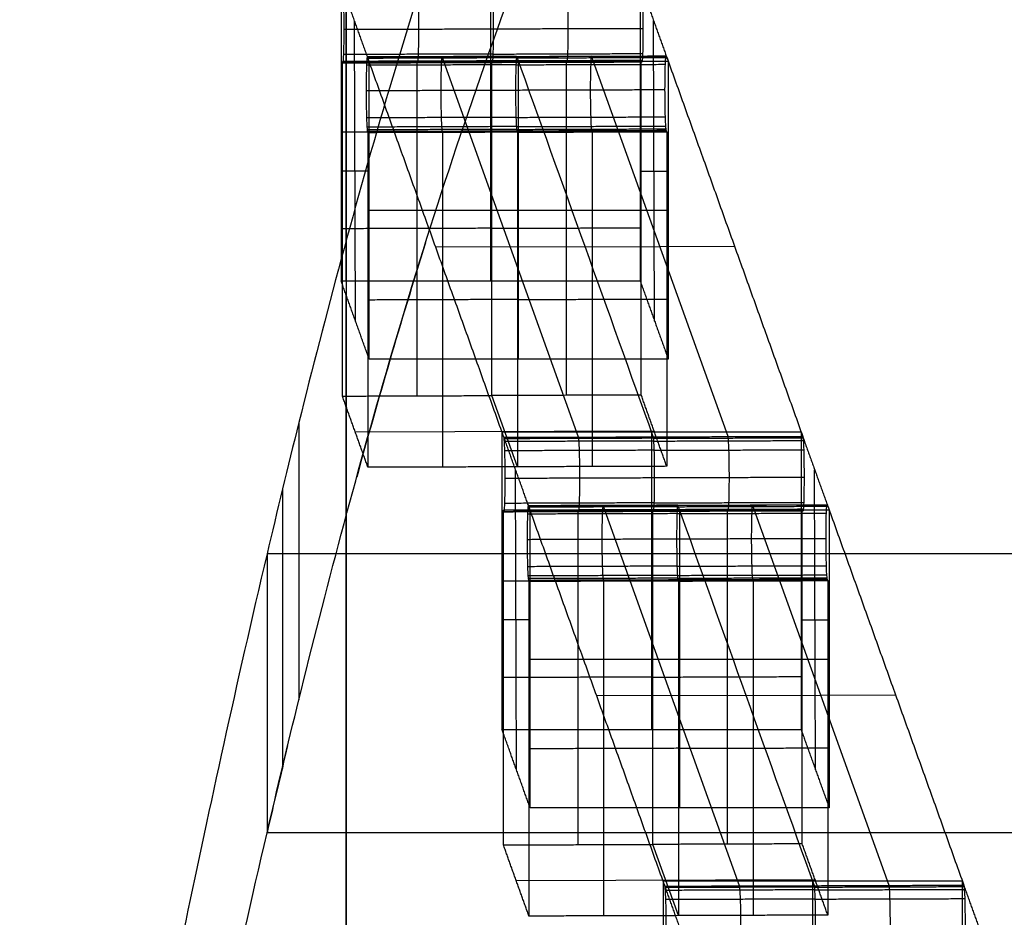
# Model space of a CAD drawing. Header units: millimetres. Extents: x -248 to 248, y -256 to 255.
# Tile 31 of 64: x -225 to -212, y 182 to 194. Entities that reach past the tile are written whole.
import ezdxf

# ---------------------------------------------------------------- set-up
doc = ezdxf.new("R2010")
doc.units = ezdxf.units.MM
doc.layers.add('Défaut', color=7, linetype='Continuous', true_color=0x000000)

msp = doc.modelspace()

# ---------------------------------------------------------------- linework, layer by layer
at = {"layer": 'Défaut'}
for p, q in [((-220.927, 190.704, 297.761), (-220.927, 195.661, 246.028)), ((-218.996, 194.686, 298.143), (-218.996, 190.704, 297.761)), ((-220.927, 194.494, 300.149), (-220.927, 177.526, 477.244)), ((-220.802, 190.162, 303.423), (-220.815, 194.18, 303.424)), ((-216.802, 190.162, 303.423), (-216.815, 194.18, 303.424)), ((-219.979, 193.64, 298.579), (-219.972, 193.621, 298.778)), ((-217.818, 188.611, 361.549), (-219.644, 193.701, 308.424)), ((-218.62, 189.656, 308.705), (-218.62, 193.638, 309.086)), ((-217.98, 193.647, 298.511), (-217.973, 193.628, 298.71)), ((-215.819, 188.618, 361.481), (-217.645, 193.708, 308.356)), ((-220.996, 192.695, 297.952), (-216.996, 192.695, 297.952)), ((-218.641, 192.7, 308.394), (-220.64, 192.693, 308.462)), ((-219.644, 192.706, 308.328), (-219.637, 192.687, 308.527)), ((-218.641, 192.7, 308.394), (-216.642, 192.706, 308.326)), ((-217.645, 192.713, 308.26), (-217.638, 192.694, 308.459)), ((-220.62, 192.171, 308.946), (-220.996, 192.171, 297.902)), ((-216.996, 192.171, 297.902), (-216.62, 192.171, 308.946)), ((-220.62, 191.647, 308.895), (-216.62, 191.647, 308.895)), ((-217.731, 191.159, 334.952), (-219.73, 191.153, 335.021)), ((-217.731, 191.159, 334.952), (-215.733, 191.166, 334.884)), ((-220.927, 173.544, 476.862), (-220.927, 190.512, 299.768)), ((-218.637, 188.213, 308.064), (-218.979, 189.167, 298.116)), ((-220.807, 188.683, 303.158), (-216.81, 188.696, 303.022)), ((-216.843, 188.681, 360.819), (-216.843, 184.699, 360.437)), ((-218.648, 184.157, 366.1), (-218.661, 188.175, 366.1)), ((-214.648, 184.157, 366.1), (-214.661, 188.175, 366.1)), ((-215.664, 182.606, 424.225), (-217.49, 187.696, 371.1)), ((-213.665, 182.613, 424.157), (-215.491, 187.703, 371.032)), ((-217.825, 187.635, 361.255), (-217.818, 187.616, 361.454)), ((-216.466, 183.651, 371.381), (-216.466, 187.633, 371.762)), ((-215.826, 187.642, 361.187), (-215.819, 187.623, 361.386)), ((-218.843, 186.69, 360.628), (-214.843, 186.69, 360.628)), ((-216.487, 186.695, 371.07), (-218.486, 186.688, 371.138)), ((-217.49, 186.701, 371.005), (-217.483, 186.682, 371.204)), ((-216.487, 186.695, 371.07), (-214.488, 186.701, 371.002)), ((-215.491, 186.708, 370.937), (-215.484, 186.689, 371.135)), ((-218.466, 186.166, 371.622), (-218.843, 186.166, 360.578)), ((-214.843, 186.166, 360.578), (-214.466, 186.166, 371.622)), ((-218.466, 185.642, 371.572), (-214.466, 185.642, 371.572)), ((-215.578, 185.154, 397.629), (-217.576, 185.148, 397.697)), ((-215.578, 185.154, 397.629), (-213.579, 185.161, 397.561)), ((-216.484, 182.208, 370.741), (-216.825, 183.161, 360.792)), ((-218.653, 182.678, 365.834), (-214.656, 182.691, 365.698)), ((-214.689, 182.676, 423.495), (-214.689, 178.694, 423.113))]:
    msp.add_line(p, q, dxfattribs=at)
for points, degree, knots in [([(-213.325, 208.73, 753.192), (-213.959, 207.807, 751.629), (-214.536, 206.889, 750.04), (-215.593, 205.07, 746.826), (-216.073, 204.172, 745.203), (-217.392, 201.512, 740.292), (-218.113, 199.787, 736.962), (-219.36, 196.449, 730.206), (-219.886, 194.835, 726.78), (-220.809, 191.727, 719.843), (-221.204, 190.234, 716.331), (-221.56, 188.807, 712.791)], 3, [-45.949905, -45.949905, -45.949905, -45.949905, -40.206167, -40.206167, -34.462429, -34.462429, -22.974953, -22.974953, -11.487476, -11.487476, 0, 0, 0, 0]), ([(-221.56, 185.097, 714.286), (-221.382, 185.819, 716.079), (-221.193, 186.559, 717.864), (-220.791, 188.07, 721.417), (-220.577, 188.842, 723.185), (-219.885, 191.203, 728.456), (-219.359, 192.837, 731.926), (-218.114, 196.22, 738.772), (-217.393, 197.968, 742.147), (-216.073, 200.664, 747.125), (-215.593, 201.575, 748.771), (-214.535, 203.419, 752.03), (-213.958, 204.349, 753.64), (-213.325, 205.285, 755.225)], 3, [-46.53842, -46.53842, -46.53842, -46.53842, -40.721118, -40.721118, -34.903815, -34.903815, -23.26921, -23.26921, -11.634605, -11.634605, -5.817303, -5.817303, 0, 0, 0, 0]), ([(-220.954, 194.067, 299.357), (-220.954, 194.199, 299.369), (-220.956, 194.331, 299.329), (-220.961, 194.484, 299.203), (-220.963, 194.526, 299.152), (-220.966, 194.572, 299.065), (-220.967, 194.584, 299.035), (-220.969, 194.603, 298.972), (-220.97, 194.61, 298.94), (-220.971, 194.613, 298.907)], 3, [-0.7971872, -0.7971872, -0.7971872, -0.7971872, -0.396418, -0.396418, -0.197975, -0.197975, -0.0989899, -0.0989899, 0, 0, 0, 0]), ([(-219.955, 194.07, 299.323), (-219.955, 194.202, 299.335), (-219.957, 194.334, 299.295), (-219.961, 194.487, 299.169), (-219.963, 194.529, 299.118), (-219.966, 194.575, 299.031), (-219.967, 194.588, 299.001), (-219.97, 194.607, 298.938), (-219.971, 194.613, 298.906), (-219.972, 194.616, 298.873)], 3, [-354.8552937, -354.8552937, -354.8552937, -354.8552937, -354.4545097, -354.4545097, -354.2560594, -354.2560594, -354.1570707, -354.1570707, -354.0580794, -354.0580794, -354.0580794, -354.0580794]), ([(-218.955, 194.074, 299.289), (-218.955, 194.206, 299.301), (-218.957, 194.337, 299.261), (-218.962, 194.49, 299.135), (-218.964, 194.532, 299.084), (-218.967, 194.579, 298.997), (-218.968, 194.591, 298.967), (-218.97, 194.61, 298.904), (-218.971, 194.616, 298.872), (-218.972, 194.619, 298.839)], 3, [0, 0, 0, 0, 0.400784, 0.400784, 0.5992342, 0.5992342, 0.698223, 0.698223, 0.797212, 0.797212, 0.797212, 0.797212]), ([(-217.956, 194.077, 299.255), (-217.956, 194.209, 299.267), (-217.958, 194.341, 299.227), (-217.963, 194.494, 299.101), (-217.964, 194.536, 299.05), (-217.968, 194.582, 298.963), (-217.969, 194.594, 298.932), (-217.971, 194.613, 298.87), (-217.972, 194.62, 298.838), (-217.973, 194.623, 298.805)], 3, [-354.8552937, -354.8552937, -354.8552937, -354.8552937, -354.4545097, -354.4545097, -354.2560594, -354.2560594, -354.1570707, -354.1570707, -354.0580794, -354.0580794, -354.0580794, -354.0580794]), ([(-216.974, 194.626, 298.771), (-216.973, 194.623, 298.804), (-216.971, 194.616, 298.836), (-216.969, 194.598, 298.898), (-216.968, 194.585, 298.929), (-216.965, 194.539, 299.016), (-216.963, 194.497, 299.067), (-216.958, 194.344, 299.193), (-216.957, 194.212, 299.233), (-216.957, 194.08, 299.221)], 3, [-0.7971872, -0.7971872, -0.7971872, -0.7971872, -0.6981973, -0.6981973, -0.5992122, -0.5992122, -0.4007692, -0.4007692, 0, 0, 0, 0]), ([(-220.971, 193.618, 298.812), (-220.97, 193.615, 298.845), (-220.969, 193.615, 298.878), (-220.967, 193.622, 298.943), (-220.966, 193.628, 298.975), (-220.963, 193.657, 299.068), (-220.961, 193.688, 299.127), (-220.956, 193.814, 299.28), (-220.954, 193.935, 299.344), (-220.954, 194.067, 299.357)], 3, [-0.7966513, -0.7966513, -0.7966513, -0.7966513, -0.6957906, -0.6957906, -0.598789, -0.598789, -0.4004846, -0.4004846, 0, 0, 0, 0]), ([(-219.972, 193.621, 298.778), (-219.971, 193.618, 298.811), (-219.97, 193.618, 298.844), (-219.967, 193.625, 298.909), (-219.966, 193.631, 298.941), (-219.963, 193.66, 299.034), (-219.961, 193.691, 299.093), (-219.957, 193.817, 299.246), (-219.955, 193.939, 299.31), (-219.955, 194.07, 299.323)], 3, [-355.6519717, -355.6519717, -355.6519717, -355.6519717, -355.5511096, -355.5511096, -355.4541045, -355.4541045, -355.2557929, -355.2557929, -354.8552937, -354.8552937, -354.8552937, -354.8552937]), ([(-218.972, 193.625, 298.744), (-218.971, 193.621, 298.777), (-218.97, 193.621, 298.81), (-218.968, 193.628, 298.875), (-218.967, 193.635, 298.907), (-218.964, 193.663, 299), (-218.962, 193.694, 299.059), (-218.957, 193.82, 299.212), (-218.955, 193.942, 299.276), (-218.955, 194.074, 299.289)], 3, [0, 0, 0, 0, 0.1008598, 0.1008598, 0.1978649, 0.1978649, 0.3961765, 0.3961765, 0.7966757, 0.7966757, 0.7966757, 0.7966757]), ([(-217.973, 193.628, 298.71), (-217.972, 193.625, 298.743), (-217.971, 193.625, 298.776), (-217.969, 193.631, 298.841), (-217.968, 193.638, 298.873), (-217.964, 193.666, 298.966), (-217.963, 193.698, 299.025), (-217.958, 193.824, 299.178), (-217.956, 193.945, 299.242), (-217.956, 194.077, 299.255)], 3, [-355.6519694, -355.6519694, -355.6519694, -355.6519694, -355.5511096, -355.5511096, -355.4541045, -355.4541045, -355.2557929, -355.2557929, -354.8552937, -354.8552937, -354.8552937, -354.8552937]), ([(-216.957, 194.08, 299.221), (-216.957, 193.949, 299.208), (-216.958, 193.825, 299.142), (-216.965, 193.66, 298.94), (-216.969, 193.618, 298.807), (-216.974, 193.631, 298.676)], 3, [-0.8046834, -0.8046834, -0.8046834, -0.8046834, -0.4023417, -0.4023417, 0, 0, 0, 0]), ([(-218.979, 193.644, 298.545), (-219.312, 193.643, 298.556), (-219.644, 193.641, 298.567), (-219.977, 193.64, 298.579), (-220.144, 193.64, 298.584), (-220.311, 193.639, 298.59), (-220.478, 193.639, 298.596), (-220.644, 193.638, 298.601), (-220.811, 193.638, 298.607), (-220.978, 193.637, 298.613)], 3, [0, 0, 0, 0, 0.998326, 0.998326, 0.998326, 1.499163, 1.499163, 1.499163, 2, 2, 2, 2]), ([(-220.643, 193.698, 308.458), (-220.644, 193.701, 308.425), (-220.645, 193.701, 308.391), (-220.648, 193.694, 308.326), (-220.649, 193.688, 308.295), (-220.652, 193.659, 308.201), (-220.654, 193.628, 308.143), (-220.658, 193.502, 307.99), (-220.66, 193.38, 307.926), (-220.66, 193.248, 307.913)], 3, [-0.7967321, -0.7967321, -0.7967321, -0.7967321, -0.6958708, -0.6958708, -0.5988538, -0.5988538, -0.4005298, -0.4005298, 0, 0, 0, 0]), ([(-219.644, 193.701, 308.424), (-219.645, 193.704, 308.391), (-219.646, 193.704, 308.357), (-219.648, 193.697, 308.292), (-219.649, 193.691, 308.261), (-219.652, 193.662, 308.167), (-219.654, 193.631, 308.109), (-219.659, 193.505, 307.956), (-219.661, 193.383, 307.892), (-219.661, 193.252, 307.879)], 3, [-376.6408494, -376.6408494, -376.6408494, -376.6408494, -376.5399832, -376.5399832, -376.4429626, -376.4429626, -376.2446313, -376.2446313, -375.8440869, -375.8440869, -375.8440869, -375.8440869]), ([(-216.98, 193.65, 298.477), (-217.147, 193.65, 298.482), (-217.314, 193.649, 298.488), (-217.48, 193.648, 298.494), (-217.647, 193.648, 298.499), (-217.813, 193.647, 298.505), (-217.98, 193.647, 298.511), (-218.313, 193.646, 298.522), (-218.646, 193.645, 298.533), (-218.979, 193.644, 298.545)], 3, [0, 0, 0, 0, 0.5, 0.5, 0.5, 1, 1, 1, 2, 2, 2, 2]), ([(-218.644, 193.704, 308.39), (-218.645, 193.708, 308.357), (-218.647, 193.707, 308.323), (-218.649, 193.701, 308.258), (-218.65, 193.694, 308.226), (-218.653, 193.666, 308.133), (-218.655, 193.634, 308.075), (-218.66, 193.508, 307.922), (-218.661, 193.387, 307.857), (-218.661, 193.255, 307.845)], 3, [0, 0, 0, 0, 0.1008674, 0.1008674, 0.1978879, 0.1978879, 0.3962192, 0.3962192, 0.7967636, 0.7967636, 0.7967636, 0.7967636]), ([(-217.645, 193.708, 308.356), (-217.646, 193.711, 308.322), (-217.647, 193.711, 308.289), (-217.649, 193.704, 308.224), (-217.65, 193.697, 308.192), (-217.653, 193.669, 308.099), (-217.655, 193.638, 308.041), (-217.66, 193.512, 307.888), (-217.662, 193.39, 307.823), (-217.662, 193.258, 307.811)], 3, [-376.6408494, -376.6408494, -376.6408494, -376.6408494, -376.5399832, -376.5399832, -376.4429626, -376.4429626, -376.2446313, -376.2446313, -375.8440869, -375.8440869, -375.8440869, -375.8440869]), ([(-216.663, 193.261, 307.777), (-216.662, 193.393, 307.79), (-216.661, 193.515, 307.853), (-216.656, 193.641, 308.007), (-216.654, 193.672, 308.065), (-216.651, 193.701, 308.158), (-216.65, 193.707, 308.19), (-216.648, 193.714, 308.255), (-216.647, 193.714, 308.288), (-216.645, 193.711, 308.322)], 3, [-0.7967321, -0.7967321, -0.7967321, -0.7967321, -0.3962024, -0.3962024, -0.1978783, -0.1978783, -0.1008614, -0.1008614, 0, 0, 0, 0]), ([(-220.66, 193.248, 307.913), (-220.66, 193.116, 307.9), (-220.658, 192.985, 307.94), (-220.654, 192.832, 308.067), (-220.652, 192.79, 308.118), (-220.649, 192.744, 308.205), (-220.648, 192.731, 308.235), (-220.645, 192.712, 308.298), (-220.644, 192.706, 308.33), (-220.643, 192.703, 308.362)], 3, [-0.7969998, -0.7969998, -0.7969998, -0.7969998, -0.3962997, -0.3962997, -0.1979112, -0.1979112, -0.0989545, -0.0989545, 0, 0, 0, 0]), ([(-219.661, 193.252, 307.879), (-219.661, 193.12, 307.866), (-219.659, 192.988, 307.906), (-219.654, 192.835, 308.033), (-219.652, 192.793, 308.084), (-219.649, 192.747, 308.171), (-219.648, 192.735, 308.201), (-219.646, 192.716, 308.264), (-219.645, 192.709, 308.296), (-219.644, 192.706, 308.328)], 3, [-375.8440869, -375.8440869, -375.8440869, -375.8440869, -375.443372, -375.443372, -375.2449762, -375.2449762, -375.1460158, -375.1460158, -375.0470565, -375.0470565, -375.0470565, -375.0470565]), ([(-218.661, 193.255, 307.845), (-218.661, 193.123, 307.832), (-218.66, 192.991, 307.872), (-218.655, 192.838, 307.998), (-218.653, 192.797, 308.05), (-218.65, 192.75, 308.137), (-218.649, 192.738, 308.167), (-218.646, 192.719, 308.23), (-218.645, 192.713, 308.262), (-218.644, 192.709, 308.294)], 3, [0, 0, 0, 0, 0.4007149, 0.4007149, 0.5991107, 0.5991107, 0.6980711, 0.6980711, 0.7970315, 0.7970315, 0.7970315, 0.7970315]), ([(-217.662, 193.258, 307.811), (-217.662, 193.126, 307.798), (-217.66, 192.994, 307.838), (-217.655, 192.842, 307.964), (-217.653, 192.8, 308.016), (-217.65, 192.754, 308.103), (-217.649, 192.741, 308.133), (-217.647, 192.722, 308.196), (-217.646, 192.716, 308.228), (-217.645, 192.713, 308.26)], 3, [-375.8440869, -375.8440869, -375.8440869, -375.8440869, -375.443372, -375.443372, -375.2449762, -375.2449762, -375.1460158, -375.1460158, -375.0470565, -375.0470565, -375.0470565, -375.0470565]), ([(-216.645, 192.716, 308.226), (-216.647, 192.719, 308.194), (-216.648, 192.725, 308.162), (-216.65, 192.744, 308.099), (-216.651, 192.757, 308.069), (-216.654, 192.803, 307.982), (-216.656, 192.845, 307.93), (-216.661, 192.998, 307.804), (-216.662, 193.129, 307.764), (-216.663, 193.261, 307.777)], 3, [-0.7969998, -0.7969998, -0.7969998, -0.7969998, -0.6980453, -0.6980453, -0.5990886, -0.5990886, -0.4007001, -0.4007001, 0, 0, 0, 0]), ([(-218.637, 192.69, 308.493), (-218.97, 192.689, 308.505), (-219.303, 192.688, 308.516), (-219.635, 192.687, 308.527), (-219.802, 192.687, 308.533), (-219.969, 192.686, 308.539), (-220.136, 192.686, 308.544), (-220.303, 192.685, 308.55), (-220.469, 192.684, 308.556), (-220.636, 192.684, 308.561)], 3, [-2, -2, -2, -2, -1.001674, -1.001674, -1.001674, -0.500837, -0.500837, -0.500837, 0, 0, 0, 0]), ([(-218.637, 192.69, 308.493), (-218.304, 192.691, 308.482), (-217.971, 192.693, 308.471), (-217.638, 192.694, 308.459), (-217.471, 192.694, 308.454), (-217.305, 192.695, 308.448), (-217.138, 192.695, 308.442), (-216.972, 192.696, 308.437), (-216.805, 192.696, 308.431), (-216.639, 192.697, 308.425)], 3, [0, 0, 0, 0, 1, 1, 1, 1.5, 1.5, 1.5, 2, 2, 2, 2]), ([(-218.8, 188.062, 362.033), (-218.8, 188.194, 362.045), (-218.802, 188.326, 362.006), (-218.807, 188.479, 361.879), (-218.809, 188.521, 361.828), (-218.812, 188.567, 361.741), (-218.813, 188.579, 361.711), (-218.815, 188.598, 361.648), (-218.816, 188.605, 361.616), (-218.817, 188.608, 361.583)], 3, [-0.7971872, -0.7971872, -0.7971872, -0.7971872, -0.396418, -0.396418, -0.197975, -0.197975, -0.0989899, -0.0989899, 0, 0, 0, 0]), ([(-217.801, 188.065, 361.999), (-217.801, 188.197, 362.011), (-217.803, 188.329, 361.971), (-217.808, 188.482, 361.845), (-217.809, 188.524, 361.794), (-217.813, 188.57, 361.707), (-217.814, 188.583, 361.677), (-217.816, 188.602, 361.614), (-217.817, 188.608, 361.582), (-217.818, 188.611, 361.549)], 3, [-430.8380758, -430.8380758, -430.8380758, -430.8380758, -430.4372918, -430.4372918, -430.2388415, -430.2388415, -430.1398527, -430.1398527, -430.0408614, -430.0408614, -430.0408614, -430.0408614]), ([(-216.802, 188.069, 361.965), (-216.802, 188.201, 361.978), (-216.803, 188.332, 361.937), (-216.808, 188.485, 361.811), (-216.81, 188.527, 361.76), (-216.813, 188.573, 361.673), (-216.814, 188.586, 361.643), (-216.816, 188.605, 361.58), (-216.817, 188.611, 361.548), (-216.819, 188.614, 361.515)], 3, [0, 0, 0, 0, 0.400784, 0.400784, 0.5992342, 0.5992342, 0.698223, 0.698223, 0.797212, 0.797212, 0.797212, 0.797212]), ([(-215.802, 188.072, 361.931), (-215.802, 188.204, 361.943), (-215.804, 188.336, 361.903), (-215.809, 188.489, 361.777), (-215.811, 188.53, 361.726), (-215.814, 188.577, 361.639), (-215.815, 188.589, 361.609), (-215.817, 188.608, 361.546), (-215.818, 188.614, 361.514), (-215.819, 188.618, 361.481)], 3, [-430.8380758, -430.8380758, -430.8380758, -430.8380758, -430.4372918, -430.4372918, -430.2388415, -430.2388415, -430.1398527, -430.1398527, -430.0408614, -430.0408614, -430.0408614, -430.0408614]), ([(-214.82, 188.621, 361.447), (-214.819, 188.618, 361.48), (-214.818, 188.611, 361.512), (-214.815, 188.592, 361.575), (-214.814, 188.58, 361.605), (-214.811, 188.534, 361.692), (-214.809, 188.492, 361.743), (-214.804, 188.339, 361.87), (-214.803, 188.207, 361.909), (-214.803, 188.075, 361.897)], 3, [-0.7971872, -0.7971872, -0.7971872, -0.7971872, -0.6981973, -0.6981973, -0.5992121, -0.5992121, -0.4007692, -0.4007692, 0, 0, 0, 0]), ([(-218.817, 187.613, 361.488), (-218.816, 187.61, 361.521), (-218.815, 187.61, 361.555), (-218.813, 187.617, 361.62), (-218.812, 187.623, 361.651), (-218.809, 187.651, 361.745), (-218.807, 187.683, 361.803), (-218.802, 187.809, 361.956), (-218.8, 187.93, 362.02), (-218.8, 188.062, 362.033)], 3, [-0.7966513, -0.7966513, -0.7966513, -0.7966513, -0.6957906, -0.6957906, -0.598789, -0.598789, -0.4004846, -0.4004846, 0, 0, 0, 0]), ([(-217.818, 187.616, 361.454), (-217.817, 187.613, 361.487), (-217.816, 187.613, 361.521), (-217.814, 187.62, 361.586), (-217.812, 187.626, 361.617), (-217.809, 187.655, 361.711), (-217.808, 187.686, 361.769), (-217.803, 187.812, 361.922), (-217.801, 187.934, 361.986), (-217.801, 188.065, 361.999)], 3, [-431.6347538, -431.6347538, -431.6347538, -431.6347538, -431.5338917, -431.5338917, -431.4368866, -431.4368866, -431.238575, -431.238575, -430.8380758, -430.8380758, -430.8380758, -430.8380758]), ([(-216.819, 187.619, 361.42), (-216.817, 187.616, 361.453), (-216.816, 187.616, 361.487), (-216.814, 187.623, 361.552), (-216.813, 187.629, 361.583), (-216.81, 187.658, 361.677), (-216.808, 187.689, 361.735), (-216.803, 187.815, 361.888), (-216.802, 187.937, 361.952), (-216.802, 188.069, 361.965)], 3, [-431.6347515, -431.6347515, -431.6347515, -431.6347515, -431.5338917, -431.5338917, -431.4368866, -431.4368866, -431.238575, -431.238575, -430.8380758, -430.8380758, -430.8380758, -430.8380758]), ([(-215.819, 187.623, 361.386), (-215.818, 187.62, 361.419), (-215.817, 187.62, 361.452), (-215.815, 187.626, 361.518), (-215.814, 187.633, 361.549), (-215.811, 187.661, 361.642), (-215.809, 187.693, 361.701), (-215.804, 187.818, 361.854), (-215.802, 187.94, 361.918), (-215.802, 188.072, 361.931)], 3, [-431.6347515, -431.6347515, -431.6347515, -431.6347515, -431.5338917, -431.5338917, -431.4368866, -431.4368866, -431.238575, -431.238575, -430.8380758, -430.8380758, -430.8380758, -430.8380758]), ([(-214.803, 188.075, 361.897), (-214.803, 187.943, 361.884), (-214.804, 187.822, 361.82), (-214.809, 187.696, 361.667), (-214.811, 187.664, 361.608), (-214.814, 187.636, 361.515), (-214.815, 187.63, 361.484), (-214.817, 187.623, 361.418), (-214.819, 187.623, 361.385), (-214.82, 187.626, 361.352)], 3, [-0.7966467, -0.7966467, -0.7966467, -0.7966467, -0.3961644, -0.3961644, -0.1978611, -0.1978611, -0.1008601, -0.1008601, 0, 0, 0, 0]), ([(-221.778, 187.919, 710.561), (-221.778, 186.058, 711.293), (-221.778, 184.197, 712.026), (-221.778, 184.197, 712.026), (-221.778, 184.197, 712.026)], 2, [0.0000513, 0.0000513, 0.0000513, 1, 1, 1.0000001, 1.0000001, 1.0000001]), ([(-218.489, 187.693, 371.134), (-218.49, 187.696, 371.101), (-218.492, 187.696, 371.067), (-218.494, 187.689, 371.002), (-218.495, 187.683, 370.971), (-218.498, 187.654, 370.877), (-218.5, 187.623, 370.819), (-218.505, 187.497, 370.666), (-218.506, 187.375, 370.602), (-218.506, 187.243, 370.589)], 3, [-0.7967321, -0.7967321, -0.7967321, -0.7967321, -0.6958708, -0.6958708, -0.5988538, -0.5988538, -0.4005298, -0.4005298, 0, 0, 0, 0]), ([(-217.49, 187.696, 371.1), (-217.491, 187.699, 371.067), (-217.492, 187.699, 371.033), (-217.494, 187.692, 370.968), (-217.495, 187.686, 370.937), (-217.498, 187.657, 370.843), (-217.5, 187.626, 370.785), (-217.505, 187.5, 370.632), (-217.507, 187.378, 370.568), (-217.507, 187.247, 370.555)], 3, [-452.6236314, -452.6236314, -452.6236314, -452.6236314, -452.5227652, -452.5227652, -452.4257447, -452.4257447, -452.2274134, -452.2274134, -451.8268689, -451.8268689, -451.8268689, -451.8268689]), ([(-216.49, 187.699, 371.066), (-216.492, 187.702, 371.033), (-216.493, 187.702, 370.999), (-216.495, 187.696, 370.934), (-216.496, 187.689, 370.903), (-216.499, 187.661, 370.809), (-216.501, 187.629, 370.751), (-216.506, 187.503, 370.598), (-216.507, 187.382, 370.533), (-216.507, 187.25, 370.521)], 3, [0, 0, 0, 0, 0.1008674, 0.1008674, 0.1978879, 0.1978879, 0.3962192, 0.3962192, 0.7967636, 0.7967636, 0.7967636, 0.7967636]), ([(-215.491, 187.703, 371.032), (-215.492, 187.706, 370.999), (-215.493, 187.706, 370.965), (-215.495, 187.699, 370.9), (-215.497, 187.692, 370.869), (-215.5, 187.664, 370.775), (-215.501, 187.632, 370.717), (-215.506, 187.507, 370.564), (-215.508, 187.385, 370.5), (-215.508, 187.253, 370.487)], 3, [-452.6236314, -452.6236314, -452.6236314, -452.6236314, -452.5227652, -452.5227652, -452.4257447, -452.4257447, -452.2274134, -452.2274134, -451.8268689, -451.8268689, -451.8268689, -451.8268689]), ([(-214.509, 187.256, 370.453), (-214.509, 187.388, 370.465), (-214.507, 187.511, 370.531), (-214.501, 187.677, 370.733), (-214.496, 187.718, 370.867), (-214.492, 187.706, 370.998)], 3, [-0.8050569, -0.8050569, -0.8050569, -0.8050569, -0.4025285, -0.4025285, 0, 0, 0, 0]), ([(-216.825, 187.639, 361.221), (-217.158, 187.637, 361.232), (-217.491, 187.636, 361.244), (-217.823, 187.635, 361.255), (-217.99, 187.635, 361.261), (-218.157, 187.634, 361.266), (-218.324, 187.634, 361.272), (-218.491, 187.633, 361.278), (-218.657, 187.633, 361.283), (-218.824, 187.632, 361.289)], 3, [0, 0, 0, 0, 0.998326, 0.998326, 0.998326, 1.499163, 1.499163, 1.499163, 2, 2, 2, 2]), ([(-214.827, 187.645, 361.153), (-214.993, 187.644, 361.159), (-215.16, 187.644, 361.164), (-215.326, 187.643, 361.17), (-215.493, 187.643, 361.176), (-215.659, 187.642, 361.181), (-215.826, 187.642, 361.187), (-216.159, 187.641, 361.198), (-216.492, 187.64, 361.21), (-216.825, 187.639, 361.221)], 3, [0, 0, 0, 0, 0.5, 0.5, 0.5, 1, 1, 1, 2, 2, 2, 2]), ([(-218.506, 187.243, 370.589), (-218.506, 187.111, 370.577), (-218.505, 186.98, 370.616), (-218.5, 186.827, 370.743), (-218.498, 186.785, 370.794), (-218.495, 186.739, 370.881), (-218.494, 186.726, 370.911), (-218.491, 186.707, 370.974), (-218.49, 186.701, 371.006), (-218.489, 186.698, 371.039)], 3, [-0.7969998, -0.7969998, -0.7969998, -0.7969998, -0.3962997, -0.3962997, -0.1979112, -0.1979112, -0.0989545, -0.0989545, 0, 0, 0, 0]), ([(-217.507, 187.247, 370.555), (-217.507, 187.115, 370.542), (-217.505, 186.983, 370.582), (-217.5, 186.83, 370.709), (-217.498, 186.788, 370.76), (-217.495, 186.742, 370.847), (-217.494, 186.73, 370.877), (-217.492, 186.711, 370.94), (-217.491, 186.704, 370.972), (-217.49, 186.701, 371.005)], 3, [-451.8268689, -451.8268689, -451.8268689, -451.8268689, -451.4261541, -451.4261541, -451.2277582, -451.2277582, -451.1287978, -451.1287978, -451.0298385, -451.0298385, -451.0298385, -451.0298385]), ([(-216.507, 187.25, 370.521), (-216.507, 187.118, 370.508), (-216.506, 186.986, 370.549), (-216.501, 186.833, 370.675), (-216.499, 186.791, 370.726), (-216.496, 186.745, 370.813), (-216.495, 186.733, 370.843), (-216.493, 186.714, 370.906), (-216.492, 186.708, 370.938), (-216.49, 186.704, 370.971)], 3, [0, 0, 0, 0, 0.4007149, 0.4007149, 0.5991107, 0.5991107, 0.6980711, 0.6980711, 0.7970315, 0.7970315, 0.7970315, 0.7970315]), ([(-215.508, 187.253, 370.487), (-215.508, 187.121, 370.474), (-215.506, 186.989, 370.514), (-215.501, 186.837, 370.641), (-215.5, 186.795, 370.692), (-215.496, 186.749, 370.779), (-215.495, 186.736, 370.809), (-215.493, 186.717, 370.872), (-215.492, 186.711, 370.904), (-215.491, 186.708, 370.937)], 3, [-451.8268689, -451.8268689, -451.8268689, -451.8268689, -451.4261541, -451.4261541, -451.2277582, -451.2277582, -451.1287978, -451.1287978, -451.0298385, -451.0298385, -451.0298385, -451.0298385]), ([(-214.492, 186.711, 370.902), (-214.496, 186.724, 370.771), (-214.5, 186.79, 370.648), (-214.507, 186.991, 370.482), (-214.509, 187.125, 370.441), (-214.509, 187.256, 370.453)], 3, [-0.805019, -0.805019, -0.805019, -0.805019, -0.4025095, -0.4025095, 0, 0, 0, 0]), ([(-221.986, 187.048, 708.322), (-222.398, 185.3, 703.776), (-222.754, 183.663, 699.187), (-223.393, 180.612, 689.924), (-223.674, 179.199, 685.254), (-224.197, 176.603, 675.858), (-224.436, 175.42, 671.13), (-224.885, 173.283, 661.611), (-225.094, 172.329, 656.819), (-225.294, 171.493, 652.008)], 3, [-58.619209, -58.619209, -58.619209, -58.619209, -43.964407, -43.964407, -29.309604, -29.309604, -14.654802, -14.654802, 0, 0, 0, 0]), ([(-216.484, 186.685, 371.17), (-216.816, 186.684, 371.181), (-217.149, 186.683, 371.192), (-217.481, 186.682, 371.203), (-217.648, 186.682, 371.209), (-217.815, 186.681, 371.215), (-217.982, 186.68, 371.221), (-218.149, 186.68, 371.226), (-218.316, 186.679, 371.232), (-218.482, 186.679, 371.238)], 3, [-2, -2, -2, -2, -1.001674, -1.001674, -1.001674, -0.500837, -0.500837, -0.500837, 0, 0, 0, 0]), ([(-216.484, 186.685, 371.17), (-216.15, 186.686, 371.158), (-215.817, 186.687, 371.147), (-215.484, 186.689, 371.135), (-215.318, 186.689, 371.13), (-215.151, 186.69, 371.124), (-214.984, 186.69, 371.118), (-214.818, 186.691, 371.113), (-214.651, 186.691, 371.107), (-214.485, 186.692, 371.101)], 3, [0, 0, 0, 0, 1, 1, 1, 1.5, 1.5, 1.5, 2, 2, 2, 2]), ([(-225.294, 167.552, 652.692), (-225.094, 168.399, 657.568), (-224.885, 169.365, 662.423), (-224.436, 171.531, 672.068), (-224.197, 172.73, 676.86), (-223.805, 174.703, 684.001), (-223.669, 175.389, 686.374), (-223.383, 176.821, 691.103), (-223.233, 177.566, 693.461), (-222.754, 179.884, 700.499), (-222.398, 181.543, 705.15), (-221.986, 183.314, 709.757)], 3, [-59.396516, -59.396516, -59.396516, -59.396516, -44.547387, -44.547387, -29.698258, -29.698258, -22.273693, -22.273693, -14.849129, -14.849129, 0, 0, 0, 0]), ([(-216.647, 182.057, 424.709), (-216.647, 182.189, 424.721), (-216.648, 182.321, 424.682), (-216.653, 182.474, 424.555), (-216.655, 182.516, 424.504), (-216.658, 182.562, 424.417), (-216.659, 182.574, 424.387), (-216.661, 182.593, 424.324), (-216.662, 182.6, 424.292), (-216.664, 182.603, 424.259)], 3, [-0.7971872, -0.7971872, -0.7971872, -0.7971872, -0.396418, -0.396418, -0.197975, -0.197975, -0.0989899, -0.0989899, 0, 0, 0, 0]), ([(-215.647, 182.06, 424.675), (-215.647, 182.192, 424.688), (-215.649, 182.324, 424.648), (-215.654, 182.477, 424.521), (-215.656, 182.519, 424.47), (-215.659, 182.565, 424.383), (-215.66, 182.578, 424.353), (-215.662, 182.597, 424.29), (-215.663, 182.603, 424.258), (-215.664, 182.606, 424.225)], 3, [-506.8208578, -506.8208578, -506.8208578, -506.8208578, -506.4200738, -506.4200738, -506.2216236, -506.2216236, -506.1226348, -506.1226348, -506.0236435, -506.0236435, -506.0236435, -506.0236435]), ([(-214.648, 182.064, 424.641), (-214.648, 182.196, 424.654), (-214.649, 182.327, 424.613), (-214.654, 182.48, 424.487), (-214.656, 182.522, 424.436), (-214.659, 182.568, 424.349), (-214.66, 182.581, 424.319), (-214.663, 182.6, 424.256), (-214.664, 182.606, 424.224), (-214.665, 182.609, 424.191)], 3, [0, 0, 0, 0, 0.400784, 0.400784, 0.5992342, 0.5992342, 0.698223, 0.698223, 0.797212, 0.797212, 0.797212, 0.797212]), ([(-213.648, 182.067, 424.607), (-213.648, 182.199, 424.62), (-213.65, 182.331, 424.58), (-213.655, 182.483, 424.453), (-213.657, 182.525, 424.402), (-213.66, 182.572, 424.315), (-213.661, 182.584, 424.285), (-213.663, 182.603, 424.222), (-213.664, 182.609, 424.19), (-213.665, 182.613, 424.157)], 3, [-506.8208578, -506.8208578, -506.8208578, -506.8208578, -506.4200738, -506.4200738, -506.2216236, -506.2216236, -506.1226348, -506.1226348, -506.0236435, -506.0236435, -506.0236435, -506.0236435]), ([(-212.666, 182.616, 424.123), (-212.661, 182.603, 424.255), (-212.657, 182.536, 424.378), (-212.651, 182.336, 424.544), (-212.649, 182.202, 424.586), (-212.649, 182.07, 424.573)], 3, [-0.8056429, -0.8056429, -0.8056429, -0.8056429, -0.4028214, -0.4028214, 0, 0, 0, 0])]:
    msp.add_open_spline(points, degree=degree, knots=knots, dxfattribs=at)
for points, degree in [([(-220.996, 194.686, 298.143), (-220.996, 192.695, 297.952), (-220.996, 190.704, 297.761)], 2), ([(-220.62, 193.638, 309.086), (-220.808, 194.162, 303.614), (-220.996, 194.686, 298.143)], 2), ([(-216.996, 194.686, 298.143), (-216.808, 194.162, 303.614), (-216.62, 193.638, 309.086)], 2), ([(-216.996, 194.686, 298.143), (-216.996, 192.695, 297.952), (-216.996, 190.704, 297.761)], 2), ([(-220.954, 194.067, 299.357), (-219.955, 194.07, 299.323), (-218.955, 194.074, 299.289)], 2), ([(-218.955, 194.074, 299.289), (-217.956, 194.077, 299.255), (-216.957, 194.08, 299.221)], 2), ([(-218.96, 193.736, 299.109), (-219.96, 193.733, 299.143), (-220.959, 193.73, 299.177)], 2), ([(-218.96, 193.736, 299.109), (-217.961, 193.739, 299.075), (-216.962, 193.743, 299.041)], 2), ([(-220.978, 193.637, 298.613), (-220.975, 193.628, 298.712), (-220.971, 193.618, 298.812)], 2), ([(-220.978, 189.16, 298.184), (-220.978, 191.399, 298.398), (-220.978, 193.637, 298.613)], 2), ([(-220.971, 193.618, 298.812), (-219.972, 193.621, 298.778), (-218.972, 193.625, 298.744)], 2), ([(-218.969, 193.625, 298.844), (-219.968, 193.622, 298.878), (-220.968, 193.618, 298.912)], 2), ([(-218.966, 193.644, 298.938), (-219.965, 193.641, 298.972), (-220.965, 193.637, 299.006)], 2), ([(-218.651, 193.685, 308.196), (-219.65, 193.682, 308.23), (-220.65, 193.678, 308.264)], 2), ([(-218.648, 193.704, 308.29), (-219.647, 193.701, 308.324), (-220.646, 193.697, 308.358)], 2), ([(-220.643, 193.698, 308.458), (-219.644, 193.701, 308.424), (-218.644, 193.704, 308.39)], 2), ([(-218.817, 188.608, 361.583), (-219.73, 191.153, 335.021), (-220.643, 193.698, 308.458)], 2), ([(-220.62, 189.656, 308.705), (-220.62, 191.647, 308.895), (-220.62, 193.638, 309.086)], 2), ([(-216.62, 193.638, 309.086), (-218.62, 193.638, 309.086), (-220.62, 193.638, 309.086)], 2), ([(-219.979, 189.163, 298.15), (-219.979, 190.656, 298.293), (-219.979, 192.148, 298.436), (-219.979, 193.64, 298.579)], 3), ([(-218.972, 193.625, 298.744), (-218.975, 193.631, 298.677), (-218.977, 193.637, 298.611), (-218.979, 193.644, 298.545)], 3), ([(-218.979, 189.167, 298.116), (-218.979, 191.405, 298.33), (-218.979, 193.644, 298.545)], 2), ([(-216.974, 193.631, 298.676), (-217.973, 193.628, 298.71), (-218.972, 193.625, 298.744)], 2), ([(-218.969, 193.625, 298.844), (-217.97, 193.628, 298.809), (-216.97, 193.631, 298.775)], 2), ([(-218.966, 193.644, 298.938), (-217.966, 193.647, 298.904), (-216.967, 193.65, 298.87)], 2), ([(-218.656, 193.593, 308.024), (-217.657, 193.596, 307.99), (-216.658, 193.599, 307.956)], 2), ([(-218.651, 193.685, 308.196), (-217.651, 193.688, 308.162), (-216.652, 193.691, 308.128)], 2), ([(-218.648, 193.704, 308.29), (-217.648, 193.707, 308.256), (-216.649, 193.71, 308.222)], 2), ([(-218.644, 193.704, 308.39), (-217.645, 193.708, 308.356), (-216.645, 193.711, 308.322)], 2), ([(-216.819, 188.614, 361.515), (-217.427, 190.311, 343.807), (-218.036, 192.008, 326.098), (-218.644, 193.704, 308.39)], 3), ([(-217.98, 189.17, 298.082), (-217.98, 190.662, 298.225), (-217.98, 192.155, 298.368), (-217.98, 193.647, 298.511)], 3), ([(-216.98, 189.173, 298.048), (-216.98, 191.412, 298.262), (-216.98, 193.65, 298.477)], 2), ([(-216.98, 193.65, 298.477), (-216.978, 193.644, 298.543), (-216.976, 193.637, 298.609), (-216.974, 193.631, 298.676)], 3), ([(-216.645, 193.711, 308.322), (-215.733, 191.166, 334.884), (-214.82, 188.621, 361.447)], 2), ([(-216.62, 193.638, 309.086), (-216.62, 191.647, 308.895), (-216.62, 189.656, 308.705)], 2), ([(-218.656, 193.593, 308.024), (-219.656, 193.589, 308.058), (-220.655, 193.586, 308.092)], 2), ([(-220.66, 193.248, 307.913), (-219.661, 193.252, 307.879), (-218.661, 193.255, 307.845)], 2), ([(-218.661, 193.255, 307.845), (-217.662, 193.258, 307.811), (-216.663, 193.261, 307.777)], 2), ([(-218.656, 192.889, 307.957), (-219.656, 192.886, 307.991), (-220.655, 192.882, 308.025)], 2), ([(-218.656, 192.889, 307.957), (-217.657, 192.892, 307.923), (-216.658, 192.896, 307.889)], 2), ([(-218.651, 192.766, 308.108), (-219.65, 192.762, 308.142), (-220.65, 192.759, 308.176)], 2), ([(-218.648, 192.728, 308.198), (-219.647, 192.725, 308.232), (-220.646, 192.722, 308.266)], 2), ([(-220.643, 192.703, 308.362), (-219.644, 192.706, 308.328), (-218.644, 192.709, 308.294)], 2), ([(-220.643, 192.703, 308.362), (-220.64, 192.693, 308.462), (-220.636, 192.684, 308.561)], 2), ([(-220.636, 192.684, 308.561), (-220.636, 190.445, 308.347), (-220.636, 188.207, 308.132)], 2), ([(-219.637, 192.687, 308.527), (-219.637, 191.195, 308.384), (-219.637, 189.702, 308.241), (-219.637, 188.21, 308.098)], 3), ([(-218.651, 192.766, 308.108), (-217.651, 192.769, 308.074), (-216.652, 192.772, 308.04)], 2), ([(-218.648, 192.728, 308.198), (-217.648, 192.732, 308.164), (-216.649, 192.735, 308.13)], 2), ([(-218.644, 192.709, 308.294), (-217.645, 192.713, 308.26), (-216.645, 192.716, 308.226)], 2), ([(-218.644, 192.709, 308.294), (-218.642, 192.703, 308.361), (-218.64, 192.697, 308.427), (-218.637, 192.69, 308.493)], 3), ([(-218.637, 192.69, 308.493), (-218.637, 190.452, 308.279), (-218.637, 188.213, 308.064)], 2), ([(-217.638, 192.694, 308.459), (-217.638, 191.201, 308.316), (-217.638, 189.709, 308.173), (-217.638, 188.217, 308.03)], 3), ([(-216.639, 192.697, 308.425), (-216.642, 192.706, 308.326), (-216.645, 192.716, 308.226)], 2), ([(-216.639, 192.697, 308.425), (-216.639, 190.458, 308.211), (-216.639, 188.22, 307.996)], 2), ([(-218.979, 191.405, 298.33), (-219.979, 191.402, 298.364), (-220.978, 191.399, 298.398)], 2), ([(-218.979, 191.405, 298.33), (-217.98, 191.408, 298.296), (-216.98, 191.412, 298.262)], 2), ([(-219.865, 191.212, 728.417), (-220.203, 190.14, 726.103), (-220.507, 189.093, 723.764), (-220.786, 188.076, 721.417)], 3), ([(-220.996, 190.704, 297.761), (-218.996, 190.704, 297.761), (-216.996, 190.704, 297.761)], 2), ([(-220.62, 189.656, 308.705), (-220.808, 190.18, 303.233), (-220.996, 190.704, 297.761)], 2), ([(-216.996, 190.704, 297.761), (-216.808, 190.18, 303.233), (-216.62, 189.656, 308.705)], 2), ([(-218.637, 190.452, 308.279), (-219.637, 190.449, 308.313), (-220.636, 190.445, 308.347)], 2), ([(-218.637, 190.452, 308.279), (-217.638, 190.455, 308.245), (-216.639, 190.458, 308.211)], 2), ([(-216.62, 189.656, 308.705), (-218.62, 189.656, 308.705), (-220.62, 189.656, 308.705)], 2), ([(-220.978, 189.16, 298.184), (-219.979, 189.163, 298.15), (-218.979, 189.167, 298.116)], 2), ([(-220.636, 188.207, 308.132), (-220.807, 188.683, 303.158), (-220.978, 189.16, 298.184)], 2), ([(-216.98, 189.173, 298.048), (-217.98, 189.17, 298.082), (-218.979, 189.167, 298.116)], 2), ([(-216.639, 188.22, 307.996), (-216.81, 188.696, 303.022), (-216.98, 189.173, 298.048)], 2), ([(-221.56, 188.807, 712.791), (-221.709, 188.209, 711.307), (-221.851, 187.622, 709.817), (-221.986, 187.048, 708.322)], 3), ([(-221.56, 188.807, 712.791), (-221.56, 186.952, 713.539), (-221.56, 185.097, 714.286)], 2), ([(-218.843, 188.681, 360.819), (-216.843, 188.681, 360.819), (-214.843, 188.681, 360.819)], 2), ([(-218.843, 188.681, 360.819), (-218.843, 186.69, 360.628), (-218.843, 184.699, 360.437)], 2), ([(-218.466, 187.633, 371.762), (-218.655, 188.157, 366.291), (-218.843, 188.681, 360.819)], 2), ([(-218.817, 188.608, 361.583), (-217.818, 188.611, 361.549), (-216.819, 188.614, 361.515)], 2), ([(-216.815, 188.595, 361.611), (-217.815, 188.592, 361.645), (-218.814, 188.589, 361.679)], 2), ([(-216.819, 188.614, 361.515), (-215.819, 188.618, 361.481), (-214.82, 188.621, 361.447)], 2), ([(-216.815, 188.595, 361.611), (-215.816, 188.599, 361.577), (-214.816, 188.602, 361.543)], 2), ([(-214.843, 188.681, 360.819), (-214.655, 188.157, 366.291), (-214.466, 187.633, 371.762)], 2), ([(-214.843, 188.681, 360.819), (-214.843, 186.69, 360.628), (-214.843, 184.699, 360.437)], 2), ([(-216.812, 188.558, 361.702), (-217.811, 188.555, 361.736), (-218.811, 188.552, 361.77)], 2), ([(-216.812, 188.558, 361.702), (-215.813, 188.561, 361.668), (-214.813, 188.565, 361.634)], 2), ([(-216.807, 188.435, 361.853), (-217.806, 188.431, 361.887), (-218.805, 188.428, 361.921)], 2), ([(-216.807, 188.435, 361.853), (-215.807, 188.438, 361.819), (-214.808, 188.441, 361.785)], 2), ([(-218.637, 188.213, 308.064), (-219.637, 188.21, 308.098), (-220.636, 188.207, 308.132)], 2), ([(-216.639, 188.22, 307.996), (-217.638, 188.217, 308.03), (-218.637, 188.213, 308.064)], 2), ([(-218.8, 188.062, 362.033), (-217.801, 188.065, 361.999), (-216.802, 188.069, 361.965)], 2), ([(-216.802, 188.069, 361.965), (-215.802, 188.072, 361.931), (-214.803, 188.075, 361.897)], 2), ([(-216.807, 187.731, 361.785), (-217.806, 187.728, 361.82), (-218.805, 187.724, 361.854)], 2), ([(-216.497, 187.68, 370.872), (-217.496, 187.676, 370.906), (-218.496, 187.673, 370.94)], 2), ([(-216.494, 187.699, 370.966), (-217.493, 187.696, 371), (-218.493, 187.692, 371.034)], 2), ([(-218.489, 187.693, 371.134), (-217.49, 187.696, 371.1), (-216.49, 187.699, 371.066)], 2), ([(-216.664, 182.603, 424.259), (-217.576, 185.148, 397.697), (-218.489, 187.693, 371.134)], 2), ([(-216.807, 187.731, 361.785), (-215.807, 187.734, 361.751), (-214.808, 187.737, 361.717)], 2), ([(-216.497, 187.68, 370.872), (-215.498, 187.683, 370.838), (-214.498, 187.686, 370.804)], 2), ([(-216.494, 187.699, 370.966), (-215.494, 187.702, 370.932), (-214.495, 187.705, 370.898)], 2), ([(-216.49, 187.699, 371.066), (-215.491, 187.703, 371.032), (-214.492, 187.706, 370.998)], 2), ([(-214.665, 182.609, 424.191), (-215.273, 184.306, 406.483), (-215.882, 186.003, 388.774), (-216.49, 187.699, 371.066)], 3), ([(-214.492, 187.706, 370.998), (-213.579, 185.161, 397.561), (-212.666, 182.616, 424.123)], 2), ([(-218.824, 187.632, 361.289), (-218.821, 187.622, 361.388), (-218.817, 187.613, 361.488)], 2), ([(-218.824, 183.155, 360.86), (-218.824, 185.393, 361.075), (-218.824, 187.632, 361.289)], 2), ([(-218.817, 187.613, 361.488), (-217.818, 187.616, 361.454), (-216.819, 187.619, 361.42)], 2), ([(-216.815, 187.62, 361.52), (-217.815, 187.617, 361.554), (-218.814, 187.613, 361.588)], 2), ([(-216.812, 187.639, 361.614), (-217.811, 187.636, 361.648), (-218.811, 187.632, 361.682)], 2), ([(-216.502, 187.587, 370.7), (-217.502, 187.584, 370.734), (-218.501, 187.581, 370.768)], 2), ([(-218.466, 183.651, 371.381), (-218.466, 185.642, 371.572), (-218.466, 187.633, 371.762)], 2), ([(-214.466, 187.633, 371.762), (-216.466, 187.633, 371.762), (-218.466, 187.633, 371.762)], 2), ([(-217.825, 183.158, 360.826), (-217.825, 184.651, 360.969), (-217.825, 186.143, 361.112), (-217.825, 187.635, 361.255)], 3), ([(-216.819, 187.619, 361.42), (-216.821, 187.626, 361.354), (-216.823, 187.632, 361.287), (-216.825, 187.639, 361.221)], 3), ([(-216.825, 183.161, 360.792), (-216.825, 185.4, 361.006), (-216.825, 187.639, 361.221)], 2), ([(-214.82, 187.626, 361.352), (-215.819, 187.623, 361.386), (-216.819, 187.619, 361.42)], 2), ([(-216.815, 187.62, 361.52), (-215.816, 187.623, 361.486), (-214.816, 187.626, 361.452)], 2), ([(-216.812, 187.639, 361.614), (-215.813, 187.642, 361.58), (-214.813, 187.645, 361.546)], 2), ([(-216.502, 187.587, 370.7), (-215.503, 187.591, 370.666), (-214.504, 187.594, 370.632)], 2), ([(-215.826, 183.165, 360.758), (-215.826, 184.657, 360.901), (-215.826, 186.149, 361.044), (-215.826, 187.642, 361.187)], 3), ([(-214.827, 183.168, 360.724), (-214.827, 185.407, 360.938), (-214.827, 187.645, 361.153)], 2), ([(-214.827, 187.645, 361.153), (-214.824, 187.639, 361.219), (-214.822, 187.632, 361.286), (-214.82, 187.626, 361.352)], 3), ([(-214.466, 187.633, 371.762), (-214.466, 185.642, 371.572), (-214.466, 183.651, 371.381)], 2), ([(-218.506, 187.243, 370.589), (-217.507, 187.247, 370.555), (-216.507, 187.25, 370.521)], 2), ([(-216.507, 187.25, 370.521), (-215.508, 187.253, 370.487), (-214.509, 187.256, 370.453)], 2), ([(-221.986, 187.048, 708.322), (-221.986, 185.181, 709.04), (-221.986, 183.314, 709.757)], 2), ([(-4, 187.048, 708.321), (-112.993, 187.048, 708.321), (-221.986, 187.048, 708.321)], 2), ([(-216.502, 186.884, 370.633), (-217.502, 186.881, 370.667), (-218.501, 186.877, 370.701)], 2), ([(-216.502, 186.884, 370.633), (-215.503, 186.887, 370.599), (-214.504, 186.89, 370.565)], 2), ([(-216.497, 186.761, 370.784), (-217.496, 186.757, 370.818), (-218.496, 186.754, 370.852)], 2), ([(-216.497, 186.761, 370.784), (-215.498, 186.764, 370.75), (-214.498, 186.767, 370.716)], 2), ([(-216.494, 186.723, 370.874), (-217.493, 186.72, 370.908), (-218.493, 186.717, 370.943)], 2), ([(-218.489, 186.698, 371.039), (-217.49, 186.701, 371.005), (-216.49, 186.704, 370.971)], 2), ([(-218.489, 186.698, 371.039), (-218.486, 186.688, 371.138), (-218.482, 186.679, 371.238)], 2), ([(-218.482, 186.679, 371.238), (-218.482, 184.44, 371.023), (-218.482, 182.202, 370.809)], 2), ([(-217.483, 186.682, 371.204), (-217.483, 185.19, 371.061), (-217.483, 183.697, 370.918), (-217.483, 182.205, 370.775)], 3), ([(-216.494, 186.723, 370.874), (-215.494, 186.727, 370.84), (-214.495, 186.73, 370.806)], 2), ([(-216.49, 186.704, 370.971), (-215.491, 186.708, 370.937), (-214.492, 186.711, 370.902)], 2), ([(-216.49, 186.704, 370.971), (-216.488, 186.698, 371.037), (-216.486, 186.692, 371.103), (-216.484, 186.685, 371.17)], 3), ([(-216.484, 186.685, 371.17), (-216.484, 184.447, 370.955), (-216.484, 182.208, 370.741)], 2), ([(-215.484, 186.689, 371.135), (-215.484, 185.196, 370.993), (-215.484, 183.704, 370.85), (-215.484, 182.212, 370.707)], 3), ([(-214.485, 186.692, 371.101), (-214.488, 186.701, 371.002), (-214.492, 186.711, 370.902)], 2), ([(-214.485, 186.692, 371.101), (-214.485, 184.453, 370.887), (-214.485, 182.215, 370.673)], 2), ([(-216.825, 185.4, 361.006), (-217.825, 185.397, 361.04), (-218.824, 185.393, 361.075)], 2), ([(-216.825, 185.4, 361.006), (-215.826, 185.403, 360.972), (-214.827, 185.407, 360.938)], 2), ([(-221.986, 183.314, 709.757), (-221.851, 183.897, 711.272), (-221.709, 184.491, 712.782), (-221.56, 185.097, 714.286)], 3), ([(-218.843, 184.699, 360.437), (-216.843, 184.699, 360.437), (-214.843, 184.699, 360.437)], 2), ([(-218.466, 183.651, 371.381), (-218.655, 184.175, 365.909), (-218.843, 184.699, 360.437)], 2), ([(-214.843, 184.699, 360.437), (-214.655, 184.175, 365.909), (-214.466, 183.651, 371.381)], 2), ([(-221.71, 184.481, 712.745), (-221.805, 184.087, 711.751), (-221.897, 183.698, 710.755), (-221.986, 183.314, 709.757)], 3), ([(-216.484, 184.447, 370.955), (-217.483, 184.444, 370.989), (-218.482, 184.44, 371.023)], 2), ([(-216.484, 184.447, 370.955), (-215.484, 184.45, 370.921), (-214.485, 184.453, 370.887)], 2), ([(-214.466, 183.651, 371.381), (-216.466, 183.651, 371.381), (-218.466, 183.651, 371.381)], 2), ([(-221.986, 183.314, 709.757), (-221.987, 183.312, 709.752), (-221.987, 183.31, 709.747), (-221.988, 183.308, 709.742)], 3), ([(-4, 183.314, 709.757), (-112.993, 183.314, 709.757), (-221.986, 183.314, 709.757)], 2), ([(-221.986, 183.314, 709.757), (-221.986, 183.314, 709.757), (-221.986, 183.314, 709.757), (-221.986, 183.314, 709.757)], 3), ([(-218.824, 183.155, 360.86), (-217.825, 183.158, 360.826), (-216.825, 183.161, 360.792)], 2), ([(-218.482, 182.202, 370.809), (-218.653, 182.678, 365.834), (-218.824, 183.155, 360.86)], 2), ([(-214.827, 183.168, 360.724), (-215.826, 183.165, 360.758), (-216.825, 183.161, 360.792)], 2), ([(-214.485, 182.215, 370.673), (-214.656, 182.691, 365.698), (-214.827, 183.168, 360.724)], 2), ([(-216.689, 182.676, 423.495), (-214.689, 182.676, 423.495), (-212.689, 182.676, 423.495)], 2), ([(-216.689, 182.676, 423.495), (-216.689, 180.685, 423.304), (-216.689, 178.694, 423.113)], 2), ([(-216.313, 181.627, 434.438), (-216.501, 182.152, 428.967), (-216.689, 182.676, 423.495)], 2), ([(-212.689, 182.676, 423.495), (-212.501, 182.152, 428.967), (-212.313, 181.627, 434.438)], 2), ([(-212.689, 182.676, 423.495), (-212.689, 180.685, 423.304), (-212.689, 178.694, 423.113)], 2), ([(-216.664, 182.603, 424.259), (-215.664, 182.606, 424.225), (-214.665, 182.609, 424.191)], 2), ([(-214.661, 182.59, 424.287), (-215.661, 182.587, 424.322), (-216.66, 182.584, 424.356)], 2), ([(-214.658, 182.553, 424.378), (-215.658, 182.55, 424.412), (-216.657, 182.546, 424.446)], 2), ([(-214.665, 182.609, 424.191), (-213.665, 182.613, 424.157), (-212.666, 182.616, 424.123)], 2), ([(-214.661, 182.59, 424.287), (-213.662, 182.594, 424.253), (-212.663, 182.597, 424.219)], 2), ([(-214.658, 182.553, 424.378), (-213.659, 182.556, 424.344), (-212.659, 182.559, 424.31)], 2), ([(-214.653, 182.43, 424.529), (-215.652, 182.426, 424.563), (-216.652, 182.423, 424.597)], 2), ([(-214.653, 182.43, 424.529), (-213.653, 182.433, 424.495), (-212.654, 182.436, 424.461)], 2), ([(-216.484, 182.208, 370.741), (-217.483, 182.205, 370.775), (-218.482, 182.202, 370.809)], 2), ([(-214.485, 182.215, 370.673), (-215.484, 182.212, 370.707), (-216.484, 182.208, 370.741)], 2)]:
    msp.add_open_spline(points, degree=degree, dxfattribs=at)

doc.saveas('drawing.dxf')
